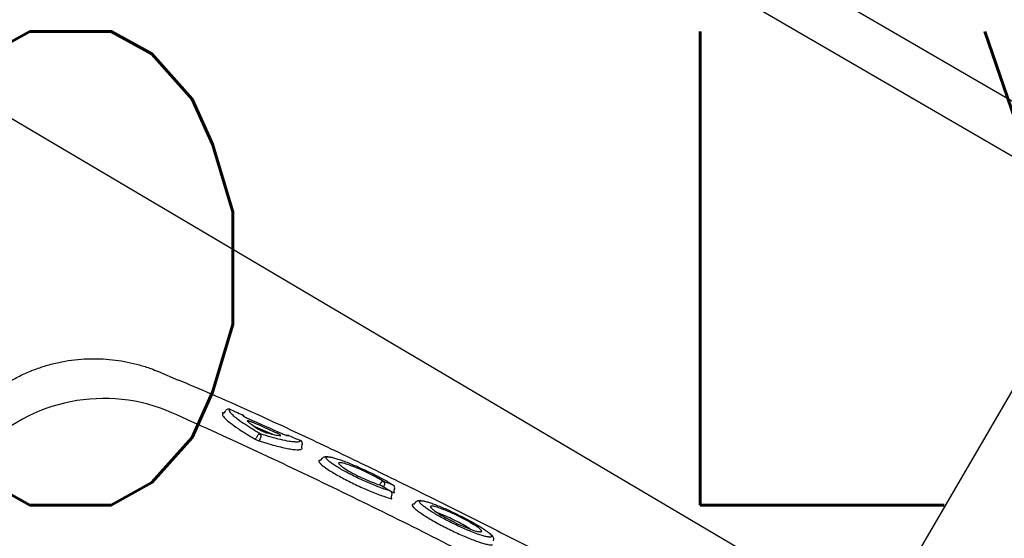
# Model space of a CAD drawing. Header units: millimetres. Extents: x -11575 to 52845, y -36266 to 23021.
# Tile 51 of 184: x 14627 to 14939, y 13942 to 14106. Entities that reach past the tile are written whole.
import ezdxf
from ezdxf.enums import TextEntityAlignment as Align

# ---------------------------------------------------------------- set-up
doc = ezdxf.new("R2010")
doc.units = ezdxf.units.MM
doc.header["$MEASUREMENT"] = 0
doc.layers.get('0').update_dxf_attribs({"lineweight": 5})
doc.layers.add('GREY SCALE', color=9, linetype='Continuous', true_color=0x808080)
doc.layers.add('GREYSCALE', color=9, linetype='Continuous', lineweight=0, true_color=0x808080)
doc.layers.add('M-MEP-ELLG-TEXT', color=7, linetype='Continuous', lineweight=20)
doc.styles.add('ROMANS-100', font='romans.shx')
doc.styles.get("Standard").update_dxf_attribs({"font": 'romans.shx'})

# ---------------------------------------------------------------- blocks, each defined once
blk = doc.blocks.new('FLOOR PLAN')
at = {"layer": 'GREYSCALE', "color": 0, "lineweight": -2}
for p, q in [((15237.47, 14498.25), (14648, 13484.58)), ((15168.51, 13948, -57105.4), (14804.56, 14159.65, -57105.4)), ((15173.95, 13927.44, -57105.4), (14784, 14154.21, -57105.4)), ((15165.22, 13754.86, -57105.36), (14621.68, 14076.42, -57105.36)), ((14671.07, 13994.6, -57105.4), (14671.07, 13994.61, -57105.4)), ((14671.08, 13994.63, -57105.4), (14677.31, 13991.95, -57105.4)), ((14693.65, 13982.71, -57105.4), (14693.66, 13982.72, -57105.4)), ((14691.37, 13981.56, -57105.4), (14691.33, 13980.9, -57105.4)), ((14692.55, 13982.51, -57105.4), (14692.44, 13982.38, -57105.4)), ((14701.09, 13977.48, -57105.4), (14707.13, 13974.82, -57105.4)), ((14702.43, 13974.4, -57105.4), (14701.97, 13973.62, -57105.4)), ((14703.13, 13973.19, -57105.4), (14703.48, 13973.77, -57105.4)), ((14716.54, 13971.48, -57105.4), (14716.32, 13971, -57105.4)), ((14716.53, 13971.45, -57105.4), (14716.57, 13971.56, -57105.4)), ((14722.49, 13966.58, -57105.4), (14722.94, 13967.21, -57105.4)), ((14745.26, 13958.78, -57105.4), (14745.38, 13958.73, -57105.4)), ((14744.42, 13956.86, -57105.4), (14744.53, 13956.81, -57105.4)), ((14744.69, 13956.65, -57105.4), (14745.23, 13956.46, -57105.4)), ((14744.91, 13955.56, -57105.4), (14744.7, 13955.08, -57105.4)), ((14745.75, 13957.49, -57105.4), (14745.54, 13957, -57105.4)), ((14752.02, 13952.7, -57105.4), (14752.47, 13953.32, -57105.4))]:
    blk.add_line(p, q, dxfattribs=at)
for centre, radius, start, end in [((21130.68, 10361.07), 7752.88, 141.708854, 166.516628), ((21130.68, 10361.07), 7602.52, 141.773276, 166.244763), ((14653.83, 13932.08, -57105.4), 54.05, 68.4516, 138.3199), ((14693.26, 13981.8, -57105.4), 1, 66.5064, 134.8263), ((14693.25, 13981.8, -57105.4), 0.996, 66.1723, 134.7386), ((14697.31, 13980.03, -57105.4), 1, 21.2376, 66.6275), ((14701.54, 13973.83, -57105.4), 0.474, 267.8223, 333.2128), ((14703.27, 13973.97, -57105.4), 0.947, 87.7399, 153.2659), ((14702.57, 13974.22, -57105.4), 1.02, 333.7753, 43.1339), ((14711.96, 13973.53, -57105.4), 0.997, 65.4305, 111.597), ((14703.59, 13972.96, -57105.4), 0.509, 153.8273, 223.0389), ((14715.63, 13971.88, -57105.4), 0.999, 341.5559, 65.958), ((14742.21, 13958.89, -57105.4), 0.948, 77.4282, 149.5173), ((14741.71, 13959.13, -57105.4), 0.981, 331.8649, 44.0368), ((14744.83, 13957.88, -57105.4), 1, 336.5399, 57.0843), ((14744, 13955.96, -57105.4), 1, 336.4853, 58.2041)]:
    blk.add_arc(centre, radius, start, end, dxfattribs=at)
at = {"layer": 'GREYSCALE', "color": 0, "lineweight": -2, "ltscale": 0.25}
for centre, radius, start, end in [((21162.38, 10254.78), 7836.99, 141.329977, 165.793479), ((21207.44, 10240.08), 7731.89, 141.956801, 165.483737)]:
    blk.add_arc(centre, radius, start, end, dxfattribs=at)
at = {"layer": 'GREYSCALE', "color": 0, "lineweight": -2}
for points, knots in [([(14610.63, 13980.5, -57105.4), (14610.65, 13980.52, -57105.4), (14611.47, 13981.54, -57105.4), (14613.3, 13983.39, -57105.4), (14616.12, 13986.02, -57105.4), (14619.16, 13988.42, -57105.4), (14622.36, 13990.61, -57105.4), (14625.83, 13992.62, -57105.4), (14629.55, 13994.41, -57105.4), (14633.5, 13995.94, -57105.4), (14637.5, 13997.13, -57105.4), (14641.53, 13998, -57105.4), (14645.57, 13998.54, -57105.4), (14649.59, 13998.78, -57105.4), (14653.57, 13998.71, -57105.4), (14657.49, 13998.35, -57105.4), (14661.32, 13997.71, -57105.4), (14665.06, 13996.8, -57105.4), (14668.32, 13995.79, -57105.4), (14670.29, 13994.97, -57105.4), (14671.09, 13994.64, -57105.4)], [0, 0, 0, 0, 0.001134, 0.05921, 0.117416, 0.175724, 0.234114, 0.292568, 0.357035, 0.420781, 0.483687, 0.545808, 0.607185, 0.667848, 0.727816, 0.787098, 0.845698, 0.903609, 0.960817, 1, 1, 1, 1]), ([(14677.35, 13992.04, -57105.4), (14680.8, 13990.58, -57105.4), (14688.29, 13987.43, -57105.4), (14699.09, 13982.61, -57105.4), (14709.43, 13977.88, -57105.4), (14718.61, 13973.59, -57105.4), (14727.95, 13969.15, -57105.4), (14737.44, 13964.57, -57105.4), (14747.04, 13959.88, -57105.4), (14756.86, 13955.04, -57105.4), (14766.84, 13950.05, -57105.4), (14776.97, 13944.94, -57105.4), (14786.03, 13940.33, -57105.4), (14793.99, 13936.26, -57105.4), (14800.87, 13932.73, -57105.4), (14807.75, 13929.19, -57105.4), (14814.88, 13925.53, -57105.4), (14820.88, 13922.45, -57105.4), (14825.72, 13919.97, -57105.4), (14829.75, 13917.92, -57105.4), (14833.99, 13915.76, -57105.4), (14837.92, 13913.77, -57105.4), (14841.18, 13912.11, -57105.4), (14843.89, 13910.72, -57105.4), (14846.31, 13909.45, -57105.4), (14848.71, 13908.17, -57105.4), (14850.04, 13907.41, -57105.4), (14855.57, 13904.08, -57105.4)], [0, 0, 0, 0, 0.063316, 0.137046, 0.187379, 0.237747, 0.288072, 0.337874, 0.387718, 0.437523, 0.488782, 0.540075, 0.591317, 0.625909, 0.660493, 0.695746, 0.730982, 0.771161, 0.791716, 0.812265, 0.841912, 0.872106, 0.896195, 0.920292, 0.944907, 0.969526, 1, 1, 1, 1]), ([(14694.41, 13981.09, -57105.4), (14694.33, 13981.15, -57105.4), (14694.05, 13981.4, -57105.4), (14693.76, 13981.81, -57105.4), (14693.45, 13982.36, -57105.4), (14693.58, 13982.59, -57105.4), (14693.65, 13982.71, -57105.4)], [0, 0, 0, 0, 0.074197, 0.28708, 0.641001, 1, 1, 1, 1]), ([(14693.65, 13982.71, -57105.4), (14694.27, 13982.45, -57105.4), (14694.88, 13982.18, -57105.4), (14695.49, 13981.91, -57105.4), (14696.23, 13981.59, -57105.4), (14696.97, 13981.27, -57105.4), (14697.71, 13980.95, -57105.4)], [0, 0, 0, 0, 0.002, 0.002, 0.002, 0.004411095, 0.004411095, 0.004411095, 0.004411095]), ([(14775.09, 13933.5, -57105.4), (14758.38, 13942.16, -57105.4), (14741.58, 13950.56, -57105.4), (14716.23, 13962.77, -57105.4), (14707.75, 13966.78, -57105.4), (14690.75, 13974.66, -57105.4), (14682.23, 13978.54, -57105.4), (14673.68, 13982.35, -57105.4)], [0, 0, 0, 0, 0.5, 0.5, 0.75, 0.75, 1, 1, 1, 1]), ([(14691.33, 13980.9, -57105.4), (14691.54, 13980.57, -57105.4), (14691.96, 13979.92, -57105.4), (14693.69, 13978.44, -57105.4), (14695.46, 13977.16, -57105.4), (14697.28, 13975.95, -57105.4), (14698.93, 13974.89, -57105.4), (14700.66, 13973.87, -57105.4), (14701.52, 13973.36, -57105.4)], [0, 0, 0, 0, 0.21968, 0.439192, 0.658685, 0.696773, 0.849384, 1, 1, 1, 1]), ([(14691.64, 13981.53, -57105.4), (14691.59, 13981.55, -57105.4), (14691.44, 13981.59, -57105.4), (14691.4, 13981.57, -57105.4), (14691.37, 13981.56, -57105.4)], [0, 0, 0, 0, 0.370215, 1, 1, 1, 1]), ([(14691.64, 13981.53, -57105.4), (14691.64, 13981.53, -57105.4), (14691.64, 13981.53, -57105.4), (14691.65, 13981.53, -57105.4), (14691.68, 13981.54, -57105.4), (14691.78, 13981.56, -57105.4), (14691.89, 13981.62, -57105.4), (14691.94, 13981.69, -57105.4), (14691.94, 13981.69, -57105.4)], [0, 0, 0, 0, 0.014276, 0.209132, 0.380371, 0.579352, 0.841929, 1, 1, 1, 1]), ([(14691.94, 13981.69, -57105.4), (14691.97, 13981.74, -57105.4), (14692.15, 13981.99, -57105.4), (14692.32, 13982.22, -57105.4), (14692.44, 13982.38, -57105.4)], [0, 0, 0, 0, 0.205831, 1, 1, 1, 1]), ([(14703.31, 13974.92, -57105.4), (14702.29, 13975.52, -57105.4), (14700.22, 13976.75, -57105.4), (14697.64, 13978.45, -57105.4), (14695.56, 13979.97, -57105.4), (14694.78, 13980.73, -57105.4), (14694.41, 13981.09, -57105.4)], [0, 0, 0, 0, 0.240852, 0.487107, 0.75984, 1, 1, 1, 1]), ([(14697.73, 13980.75, -57105.4), (14697.74, 13980.71, -57105.4), (14697.79, 13980.66, -57105.4), (14697.93, 13980.56, -57105.4), (14697.99, 13980.53, -57105.4), (14698.11, 13980.45, -57105.4), (14698.18, 13980.41, -57105.4), (14698.34, 13980.32, -57105.4), (14698.43, 13980.27, -57105.4), (14698.61, 13980.17, -57105.4), (14698.71, 13980.12, -57105.4), (14699.01, 13979.97, -57105.4), (14699.23, 13979.87, -57105.4), (14699.46, 13979.77, -57105.4)], [0, 0, 0, 0, 0.25, 0.25, 0.375, 0.375, 0.5, 0.5, 0.625, 0.625, 0.75, 0.75, 1, 1, 1, 1]), ([(14701.09, 13978.48, -57105.4), (14700.94, 13978.54, -57105.4), (14700.8, 13978.6, -57105.4), (14700.51, 13978.72, -57105.4), (14700.37, 13978.77, -57105.4), (14700.1, 13978.87, -57105.4), (14699.98, 13978.91, -57105.4), (14699.75, 13978.98, -57105.4), (14699.65, 13979.01, -57105.4), (14699.38, 13979.08, -57105.4), (14699.26, 13979.09, -57105.4), (14699.18, 13979.06, -57105.4), (14699.17, 13979.04, -57105.4), (14699.18, 13979, -57105.4), (14699.21, 13978.96, -57105.4), (14699.25, 13978.93, -57105.4)], [0, 0, 0, 0, 0.125, 0.125, 0.25, 0.25, 0.375, 0.375, 0.5, 0.5, 0.75, 0.75, 0.875, 0.875, 1, 1, 1, 1]), ([(14699.25, 13978.93, -57105.4), (14699.42, 13978.77, -57105.4), (14699.61, 13978.6, -57105.4), (14700.06, 13978.24, -57105.4), (14700.31, 13978.05, -57105.4), (14701.13, 13977.45, -57105.4), (14701.78, 13977.01, -57105.4), (14702.52, 13976.53, -57105.4)], [0, 0, 0, 0, 0.25, 0.25, 0.5, 0.5, 1, 1, 1, 1]), ([(14708.05, 13975.41, -57105.4), (14707.44, 13975.68, -57105.4), (14706.83, 13975.95, -57105.4), (14706.22, 13976.22, -57105.4), (14704.51, 13976.98, -57105.4), (14702.8, 13977.73, -57105.4), (14701.09, 13978.48, -57105.4)], [0, 0, 0, 0, 0.002, 0.002, 0.002, 0.00758254, 0.00758254, 0.00758254, 0.00758254]), ([(14702.52, 13976.53, -57105.4), (14702.6, 13976.48, -57105.4), (14702.69, 13976.43, -57105.4), (14702.89, 13976.32, -57105.4), (14703, 13976.26, -57105.4), (14703.23, 13976.14, -57105.4), (14703.35, 13976.08, -57105.4), (14703.6, 13975.96, -57105.4), (14703.73, 13975.9, -57105.4), (14703.98, 13975.79, -57105.4), (14704.12, 13975.73, -57105.4), (14704.38, 13975.62, -57105.4), (14704.5, 13975.57, -57105.4), (14704.75, 13975.48, -57105.4), (14704.86, 13975.44, -57105.4), (14705.09, 13975.37, -57105.4), (14705.19, 13975.33, -57105.4), (14705.28, 13975.31, -57105.4)], [0, 0, 0, 0, 0.125, 0.125, 0.25, 0.25, 0.375, 0.375, 0.5, 0.5, 0.625, 0.625, 0.75, 0.75, 0.875, 0.875, 1, 1, 1, 1]), ([(14701.52, 13973.36, -57105.4), (14701.64, 13973.29, -57105.4), (14701.77, 13973.22, -57105.4), (14702.05, 13973.08, -57105.4), (14702.2, 13973.01, -57105.4), (14702.51, 13972.88, -57105.4), (14702.66, 13972.81, -57105.4), (14702.95, 13972.7, -57105.4), (14703.09, 13972.65, -57105.4), (14703.22, 13972.61, -57105.4)], [0, 0, 0, 0, 0.25, 0.25, 0.5, 0.5, 0.75, 0.75, 1, 1, 1, 1]), ([(14714.04, 13972.39, -57105.4), (14713.55, 13972.43, -57105.4), (14712.43, 13972.52, -57105.4), (14709.9, 13973.06, -57105.4), (14706.82, 13973.84, -57105.4), (14704.49, 13974.56, -57105.4), (14703.31, 13974.92, -57105.4)], [0, 0, 0, 0, 0.220226, 0.504612, 0.749666, 1, 1, 1, 1]), ([(14705.28, 13975.31, -57105.4), (14705.74, 13975.18, -57105.4), (14706.18, 13975.06, -57105.4), (14707, 13974.85, -57105.4), (14707.39, 13974.76, -57105.4), (14708.48, 13974.52, -57105.4), (14709.1, 13974.41, -57105.4), (14709.61, 13974.36, -57105.4)], [0, 0, 0, 0, 0.25, 0.25, 0.5, 0.5, 1, 1, 1, 1]), ([(14709.61, 13974.36, -57105.4), (14709.73, 13974.35, -57105.4), (14709.78, 13974.37, -57105.4), (14709.76, 13974.44, -57105.4), (14709.73, 13974.47, -57105.4), (14709.65, 13974.55, -57105.4), (14709.59, 13974.6, -57105.4), (14709.43, 13974.7, -57105.4), (14709.34, 13974.76, -57105.4), (14709.13, 13974.88, -57105.4), (14709.01, 13974.94, -57105.4), (14708.76, 13975.08, -57105.4), (14708.62, 13975.14, -57105.4), (14708.34, 13975.28, -57105.4), (14708.2, 13975.34, -57105.4), (14708.05, 13975.41, -57105.4)], [0, 0, 0, 0, 0.25, 0.25, 0.375, 0.375, 0.5, 0.5, 0.625, 0.625, 0.75, 0.75, 0.875, 0.875, 1, 1, 1, 1]), ([(14710.21, 13975, -57105.4), (14710.43, 13974.9, -57105.4), (14710.66, 13974.81, -57105.4), (14710.98, 13974.68, -57105.4), (14711.09, 13974.64, -57105.4), (14711.29, 13974.56, -57105.4), (14711.38, 13974.53, -57105.4), (14711.56, 13974.47, -57105.4), (14711.64, 13974.44, -57105.4), (14711.79, 13974.4, -57105.4), (14711.86, 13974.38, -57105.4), (14712.04, 13974.34, -57105.4), (14712.12, 13974.33, -57105.4), (14712.16, 13974.34, -57105.4)], [0, 0, 0, 0, 0.25, 0.25, 0.375, 0.375, 0.5, 0.5, 0.625, 0.625, 0.75, 0.75, 1, 1, 1, 1]), ([(14712.38, 13974.44, -57105.4), (14712.99, 13974.16, -57105.4), (14713.6, 13973.89, -57105.4), (14714.21, 13973.61, -57105.4), (14714.81, 13973.34, -57105.4), (14715.42, 13973.07, -57105.4), (14716.03, 13972.79, -57105.4)], [0, 0, 0, 0, 0.002, 0.002, 0.002, 0.003999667, 0.003999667, 0.003999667, 0.003999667]), ([(14703.22, 13972.61, -57105.4), (14703.46, 13972.54, -57105.4), (14703.71, 13972.46, -57105.4), (14704.19, 13972.31, -57105.4), (14704.91, 13972.09, -57105.4), (14705.6, 13971.89, -57105.4), (14706.94, 13971.5, -57105.4), (14707.79, 13971.27, -57105.4), (14709.38, 13970.86, -57105.4), (14710.13, 13970.68, -57105.4), (14711.54, 13970.37, -57105.4), (14712.18, 13970.25, -57105.4), (14713.91, 13969.96, -57105.4), (14714.82, 13969.88, -57105.4), (14715.63, 13969.93, -57105.4), (14715.78, 13969.95, -57105.4), (14716.03, 13969.99, -57105.4), (14716.14, 13970.02, -57105.4), (14716.42, 13970.14, -57105.4), (14716.54, 13970.25, -57105.4), (14716.58, 13970.38, -57105.4)], [0, 0, 0, 0, 0.03125, 0.03125, 0.0625, 0.125, 0.125, 0.25, 0.25, 0.375, 0.375, 0.5, 0.5, 0.75, 0.75, 0.8125, 0.8125, 0.875, 0.875, 1, 1, 1, 1]), ([(14716.03, 13972.79, -57105.4), (14715.91, 13972.66, -57105.4), (14715.66, 13972.4, -57105.4), (14714.92, 13972.29, -57105.4), (14714.18, 13972.37, -57105.4), (14714.04, 13972.39, -57105.4)], [0, 0, 0, 0, 0.4433, 0.896253, 1, 1, 1, 1]), ([(14716.32, 13971, -57105.4), (14716.31, 13970.95, -57105.4), (14716.28, 13970.87, -57105.4), (14716.29, 13970.73, -57105.4), (14716.34, 13970.63, -57105.4), (14716.38, 13970.57, -57105.4), (14716.41, 13970.55, -57105.4), (14716.41, 13970.55, -57105.4), (14716.41, 13970.55, -57105.4)], [0, 0, 0, 0, 0.175463, 0.400939, 0.589495, 0.747071, 0.890518, 1, 1, 1, 1]), ([(14716.58, 13970.38, -57105.4), (14716.58, 13970.39, -57105.4), (14716.57, 13970.43, -57105.4), (14716.51, 13970.49, -57105.4), (14716.41, 13970.55, -57105.4), (14716.41, 13970.55, -57105.4)], [0, 0, 0, 0, 0.3650586, 0.9797373, 1, 1, 1, 1]), ([(14722.94, 13967.21, -57105.4), (14723.01, 13967.25, -57105.4), (14723.14, 13967.5, -57105.4), (14723.54, 13967.67, -57105.4), (14724, 13967.78, -57105.4), (14724.39, 13967.79, -57105.4), (14724.71, 13967.74, -57105.4), (14725.13, 13967.64, -57105.4)], [0, 0, 0, 0, 0.085263, 0.298133, 0.53129, 0.85157, 1, 1, 1, 1]), ([(14724.65, 13966.63, -57105.4), (14724.54, 13966.74, -57105.4), (14724.23, 13967.04, -57105.4), (14724.08, 13967.37, -57105.4), (14724.2, 13967.62, -57105.4), (14724.55, 13967.71, -57105.4), (14724.98, 13967.65, -57105.4), (14725.13, 13967.64, -57105.4)], [0, 0, 0, 0, 0.142974, 0.381895, 0.621008, 0.867279, 1, 1, 1, 1]), ([(14725.13, 13967.64, -57105.4), (14725.23, 13967.63, -57105.4), (14725.58, 13967.6, -57105.4), (14726.48, 13967.38, -57105.4), (14727.82, 13966.99, -57105.4), (14729.41, 13966.44, -57105.4), (14731.18, 13965.76, -57105.4), (14733.07, 13964.99, -57105.4), (14735.07, 13964.12, -57105.4), (14737.07, 13963.19, -57105.4), (14739.06, 13962.23, -57105.4), (14740.93, 13961.28, -57105.4), (14742.65, 13960.35, -57105.4), (14744.12, 13959.5, -57105.4), (14744.9, 13959.01, -57105.4), (14745.26, 13958.78, -57105.4)], [0, 0, 0, 0, 0.034967, 0.11668, 0.198521, 0.28284, 0.363401, 0.446271, 0.52675, 0.609595, 0.689692, 0.772207, 0.85087, 0.93183, 1, 1, 1, 1]), ([(14722.11, 13966.52, -57105.4), (14722.05, 13966.51, -57105.4), (14721.82, 13966.48, -57105.4), (14721.75, 13966.29, -57105.4), (14721.91, 13966.05, -57105.4), (14721.96, 13965.96, -57105.4)], [0, 0, 0, 0, 0.160118, 0.714475, 1, 1, 1, 1]), ([(14721.96, 13965.96, -57105.4), (14721.99, 13965.89, -57105.4), (14722.09, 13965.68, -57105.4), (14722.66, 13965.14, -57105.4), (14723.61, 13964.39, -57105.4), (14724.91, 13963.5, -57105.4), (14726.47, 13962.53, -57105.4), (14728.28, 13961.5, -57105.4), (14730.26, 13960.44, -57105.4), (14732.37, 13959.38, -57105.4), (14734.55, 13958.34, -57105.4), (14736.75, 13957.36, -57105.4), (14738.91, 13956.45, -57105.4), (14740.96, 13955.66, -57105.4), (14742.91, 13954.96, -57105.4), (14744.01, 13954.63, -57105.4), (14744.59, 13954.45, -57105.4)], [0, 0, 0, 0, 0.036944, 0.111064, 0.185167, 0.25898, 0.332797, 0.405887, 0.478972, 0.551758, 0.624553, 0.69822, 0.771885, 0.845998, 0.920119, 1, 1, 1, 1]), ([(14722.49, 13966.58, -57105.4), (14722.48, 13966.58, -57105.4), (14722.27, 13966.6, -57105.4), (14722.19, 13966.56, -57105.4), (14722.11, 13966.52, -57105.4)], [0, 0, 0, 0, 0.031421, 1, 1, 1, 1]), ([(14744.42, 13956.86, -57105.4), (14743.94, 13957, -57105.4), (14742.97, 13957.3, -57105.4), (14741.25, 13957.91, -57105.4), (14739.37, 13958.64, -57105.4), (14737.4, 13959.47, -57105.4), (14735.38, 13960.38, -57105.4), (14733.4, 13961.32, -57105.4), (14731.48, 13962.29, -57105.4), (14729.71, 13963.24, -57105.4), (14728.12, 13964.16, -57105.4), (14726.75, 13965.01, -57105.4), (14725.64, 13965.78, -57105.4), (14724.94, 13966.32, -57105.4), (14724.71, 13966.56, -57105.4), (14724.65, 13966.63, -57105.4)], [0, 0, 0, 0, 0.081121, 0.164592, 0.245691, 0.329206, 0.409093, 0.49132, 0.570813, 0.652715, 0.73066, 0.81084, 0.889237, 0.969944, 1, 1, 1, 1]), ([(14728.86, 13965.79, -57105.4), (14728.58, 13965.8, -57105.4), (14728.01, 13965.81, -57105.4), (14728.01, 13965.51, -57105.4), (14728.42, 13965.18, -57105.4), (14728.47, 13965.14, -57105.4)], [0, 0, 0, 0, 0.4462454, 0.9349282, 1, 1, 1, 1]), ([(14728.47, 13965.14, -57105.4), (14728.72, 13964.91, -57105.4), (14729.26, 13964.42, -57105.4), (14731.07, 13963.29, -57105.4), (14733.41, 13962.01, -57105.4), (14736.08, 13960.72, -57105.4), (14738.74, 13959.58, -57105.4), (14740.59, 13958.9, -57105.4), (14741.45, 13958.63, -57105.4), (14741.66, 13958.56, -57105.4)], [0, 0, 0, 0, 0.140566, 0.301933, 0.463305, 0.622013, 0.785773, 0.94855, 1, 1, 1, 1]), ([(14742.41, 13959.82, -57105.4), (14741.76, 13960.21, -57105.4), (14740.49, 13960.99, -57105.4), (14737.91, 13962.32, -57105.4), (14735.23, 13963.57, -57105.4), (14732.6, 13964.67, -57105.4), (14730.43, 13965.43, -57105.4), (14729.14, 13965.81, -57105.4), (14728.88, 13965.79, -57105.4), (14728.86, 13965.79, -57105.4)], [0, 0, 0, 0, 0.170858, 0.332147, 0.492014, 0.656195, 0.819988, 0.986588, 1, 1, 1, 1]), ([(14741.66, 13958.56, -57105.4), (14742.1, 13958.29, -57105.4), (14742.54, 13958.02, -57105.4), (14742.98, 13957.75, -57105.4), (14743.46, 13957.45, -57105.4), (14743.94, 13957.15, -57105.4), (14744.42, 13956.86, -57105.4)], [0, 0, 0, 0, 0.002000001, 0.002000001, 0.002000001, 0.004171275, 0.004171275, 0.004171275, 0.004171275]), ([(14742.28, 13958.18, -57105.4), (14742.32, 13958.25, -57105.4), (14742.42, 13958.41, -57105.4), (14742.51, 13958.57, -57105.4), (14742.57, 13958.67, -57105.4)], [0, 0, 0, 0, 0.397181, 1, 1, 1, 1]), ([(14745.26, 13958.78, -57105.4), (14744.78, 13958.96, -57105.4), (14744.29, 13959.14, -57105.4), (14743.8, 13959.31, -57105.4), (14743.34, 13959.48, -57105.4), (14742.88, 13959.65, -57105.4), (14742.41, 13959.82, -57105.4)], [0, 0, 0, 0, 0.002000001, 0.002000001, 0.002000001, 0.003901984, 0.003901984, 0.003901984, 0.003901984]), ([(14744.59, 13954.45, -57105.4), (14744.65, 13954.44, -57105.4), (14744.81, 13954.4, -57105.4), (14744.96, 13954.39, -57105.4), (14744.96, 13954.47, -57105.4), (14744.88, 13954.56, -57105.4), (14744.77, 13954.64, -57105.4), (14744.76, 13954.64, -57105.4)], [0, 0, 0, 0, 0.170931, 0.43557, 0.700344, 0.964272, 1, 1, 1, 1]), ([(14744.7, 13955.08, -57105.4), (14744.7, 13955.07, -57105.4), (14744.67, 13955.02, -57105.4), (14744.66, 13954.9, -57105.4), (14744.68, 13954.76, -57105.4), (14744.72, 13954.67, -57105.4), (14744.75, 13954.65, -57105.4), (14744.76, 13954.65, -57105.4), (14744.76, 13954.64, -57105.4)], [0, 0, 0, 0, 0.005493, 0.289143, 0.515025, 0.705708, 0.87243, 1, 1, 1, 1]), ([(14745.23, 13956.46, -57105.4), (14745.38, 13956.41, -57105.4), (14745.51, 13956.37, -57105.4), (14745.69, 13956.32, -57105.4), (14745.75, 13956.32, -57105.4), (14745.79, 13956.34, -57105.4), (14745.79, 13956.35, -57105.4), (14745.78, 13956.38, -57105.4), (14745.76, 13956.4, -57105.4), (14745.72, 13956.45, -57105.4), (14745.69, 13956.47, -57105.4), (14745.61, 13956.53, -57105.4), (14745.59, 13956.54, -57105.4), (14745.57, 13956.56, -57105.4)], [0, 0, 0, 0, 0.25, 0.25, 0.5, 0.5, 0.625, 0.625, 0.75, 0.75, 0.875, 0.875, 1, 1, 1, 1]), ([(14745.54, 13957, -57105.4), (14745.52, 13956.94, -57105.4), (14745.49, 13956.83, -57105.4), (14745.51, 13956.68, -57105.4), (14745.55, 13956.59, -57105.4), (14745.56, 13956.58, -57105.4), (14745.56, 13956.57, -57105.4), (14745.56, 13956.57, -57105.4), (14745.57, 13956.56, -57105.4)], [0, 0, 0, 0, 0.254985, 0.463826, 0.637296, 0.783337, 0.926867, 1, 1, 1, 1]), ([(14751.62, 13952.65, -57105.4), (14751.56, 13952.63, -57105.4), (14751.31, 13952.59, -57105.4), (14751.36, 13952.39, -57105.4), (14751.39, 13952.24, -57105.4)], [0, 0, 0, 0, 0.258674, 1, 1, 1, 1]), ([(14751.39, 13952.24, -57105.4), (14751.5, 13952.06, -57105.4), (14751.69, 13951.73, -57105.4), (14752.5, 13950.99, -57105.4), (14753.57, 13950.17, -57105.4), (14754.95, 13949.23, -57105.4), (14756.57, 13948.22, -57105.4), (14758.42, 13947.15, -57105.4), (14760.4, 13946.06, -57105.4), (14762.49, 13944.98, -57105.4), (14764.63, 13943.94, -57105.4), (14766.75, 13942.97, -57105.4), (14768.82, 13942.08, -57105.4), (14770.76, 13941.31, -57105.4), (14772.52, 13940.67, -57105.4), (14774.05, 13940.19, -57105.4), (14775.3, 13939.88, -57105.4), (14776.25, 13939.74, -57105.4), (14776.59, 13939.8, -57105.4), (14776.76, 13939.84, -57105.4)], [0, 0, 0, 0, 0.066966, 0.12566, 0.184351, 0.242449, 0.30055, 0.358196, 0.415842, 0.473121, 0.530398, 0.588231, 0.646066, 0.704525, 0.762985, 0.822038, 0.881088, 0.940546, 1, 1, 1, 1]), ([(14752.02, 13952.7, -57105.4), (14751.99, 13952.71, -57105.4), (14751.77, 13952.73, -57105.4), (14751.68, 13952.68, -57105.4), (14751.62, 13952.65, -57105.4)], [0, 0, 0, 0, 0.269637, 1, 1, 1, 1]), ([(14752.47, 13953.32, -57105.4), (14752.53, 13953.37, -57105.4), (14752.66, 13953.6, -57105.4), (14753.06, 13953.78, -57105.4), (14753.51, 13953.89, -57105.4), (14753.9, 13953.9, -57105.4), (14754.22, 13953.85, -57105.4), (14754.65, 13953.73, -57105.4)], [0, 0, 0, 0, 0.0760045, 0.2920195, 0.5221541, 0.8303026, 1, 1, 1, 1]), ([(14754.21, 13952.71, -57105.4), (14754.14, 13952.77, -57105.4), (14753.86, 13953.03, -57105.4), (14753.64, 13953.4, -57105.4), (14753.68, 13953.7, -57105.4), (14754.05, 13953.81, -57105.4), (14754.48, 13953.75, -57105.4), (14754.65, 13953.73, -57105.4)], [0, 0, 0, 0, 0.074975, 0.308763, 0.600633, 0.840221, 1, 1, 1, 1]), ([(14775.46, 13942.29, -57105.4), (14775.29, 13942.31, -57105.4), (14774.86, 13942.37, -57105.4), (14773.83, 13942.63, -57105.4), (14772.46, 13943.07, -57105.4), (14770.85, 13943.65, -57105.4), (14769.08, 13944.36, -57105.4), (14767.2, 13945.18, -57105.4), (14765.25, 13946.08, -57105.4), (14763.31, 13947.03, -57105.4), (14761.44, 13948.01, -57105.4), (14759.67, 13948.98, -57105.4), (14758.07, 13949.92, -57105.4), (14756.65, 13950.82, -57105.4), (14755.49, 13951.62, -57105.4), (14754.65, 13952.27, -57105.4), (14754.34, 13952.58, -57105.4), (14754.21, 13952.71, -57105.4)], [0, 0, 0, 0, 0.045419, 0.115839, 0.186799, 0.257754, 0.32863, 0.399501, 0.469663, 0.539816, 0.608957, 0.678085, 0.746838, 0.815591, 0.884388, 0.95319, 1, 1, 1, 1]), ([(14754.65, 13953.73, -57105.4), (14754.73, 13953.72, -57105.4), (14755.03, 13953.7, -57105.4), (14755.87, 13953.48, -57105.4), (14757.14, 13953.09, -57105.4), (14758.66, 13952.54, -57105.4), (14760.36, 13951.86, -57105.4), (14762.2, 13951.07, -57105.4), (14764.12, 13950.19, -57105.4), (14766.06, 13949.25, -57105.4), (14767.97, 13948.28, -57105.4), (14769.8, 13947.31, -57105.4), (14771.48, 13946.36, -57105.4), (14772.98, 13945.47, -57105.4), (14774.26, 13944.64, -57105.4), (14775.25, 13943.92, -57105.4), (14775.85, 13943.45, -57105.4), (14776.01, 13943.26, -57105.4), (14776.03, 13943.23, -57105.4)], [0, 0, 0, 0, 0.023226, 0.092931, 0.162639, 0.232676, 0.302714, 0.372201, 0.441684, 0.510683, 0.579678, 0.648044, 0.716408, 0.784299, 0.852186, 0.919822, 0.987451, 1, 1, 1, 1]), ([(14757.79, 13952.07, -57105.4), (14757.62, 13952.07, -57105.4), (14757.13, 13952.1, -57105.4), (14756.96, 13951.91, -57105.4), (14757.37, 13951.53, -57105.4), (14757.44, 13951.46, -57105.4)], [0, 0, 0, 0, 0.294516, 0.862877, 1, 1, 1, 1]), ([(14772.83, 13944.76, -57105.4), (14772.82, 13944.78, -57105.4), (14772.62, 13945.03, -57105.4), (14771.42, 13945.85, -57105.4), (14769.34, 13947.11, -57105.4), (14766.74, 13948.5, -57105.4), (14764, 13949.83, -57105.4), (14761.37, 13950.97, -57105.4), (14759.23, 13951.75, -57105.4), (14758.09, 13952.06, -57105.4), (14757.8, 13952.07, -57105.4), (14757.79, 13952.07, -57105.4)], [0, 0, 0, 0, 0.015121, 0.155418, 0.294804, 0.433435, 0.572075, 0.71203, 0.853105, 0.994782, 1, 1, 1, 1]), ([(14757.44, 13951.46, -57105.4), (14757.61, 13951.27, -57105.4), (14758.01, 13950.84, -57105.4), (14759.62, 13949.74, -57105.4), (14761.9, 13948.4, -57105.4), (14764.56, 13947.01, -57105.4), (14767.31, 13945.73, -57105.4), (14769.81, 13944.71, -57105.4), (14771.78, 13944.05, -57105.4), (14772.44, 13943.98, -57105.4), (14772.74, 13943.94, -57105.4)], [0, 0, 0, 0, 0.0984, 0.230543, 0.361452, 0.492139, 0.623641, 0.756097, 0.8899, 1, 1, 1, 1]), ([(14769.81, 13944.74, -57105.4), (14769.52, 13944.94, -57105.4), (14768.72, 13945.46, -57105.4), (14766.81, 13946.53, -57105.4), (14764.4, 13947.76, -57105.4), (14762.02, 13948.85, -57105.4), (14760.33, 13949.56, -57105.4), (14759.72, 13949.75, -57105.4), (14759.6, 13949.79, -57105.4)], [0, 0, 0, 0, 0.1171914, 0.3236173, 0.5316923, 0.7421657, 0.9517971, 1, 1, 1, 1]), ([(14772.74, 13943.94, -57105.4), (14772.83, 13943.92, -57105.4), (14773.21, 13943.85, -57105.4), (14773.28, 13943.95, -57105.4), (14773.33, 13944.02, -57105.4)], [0, 0, 0, 0, 0.212645, 1, 1, 1, 1]), ([(14773.33, 13944.02, -57105.4), (14773.34, 13944.06, -57105.4), (14773.39, 13944.21, -57105.4), (14773.07, 13944.53, -57105.4), (14772.83, 13944.76, -57105.4)], [0, 0, 0, 0, 0.26459, 1, 1, 1, 1]), ([(14776.48, 13942.44, -57105.4), (14776.35, 13942.32, -57105.4), (14776.2, 13942.17, -57105.4), (14775.56, 13942.28, -57105.4), (14775.46, 13942.29, -57105.4)], [0, 0, 0, 0, 0.8365957, 1, 1, 1, 1]), ([(14776.03, 13943.23, -57105.4), (14776.18, 13943.08, -57105.4), (14776.5, 13942.74, -57105.4), (14776.49, 13942.55, -57105.4), (14776.48, 13942.44, -57105.4)], [0, 0, 0, 0, 0.453626, 1, 1, 1, 1]), ([(14776.04, 13943.23, -57105.4), (14776.37, 13942.97, -57105.4), (14776.62, 13942.74, -57105.4), (14776.84, 13942.42, -57105.4), (14777.06, 13941.95, -57105.4), (14777.05, 13941.59, -57105.4), (14776.94, 13941.11, -57105.4)], [0, 0, 0, 0, 0.150992, 0.540293, 0.796534, 1, 1, 1, 1])]:
    blk.add_open_spline(points, degree=3, knots=knots, dxfattribs=at)
for points in [[(14697.71, 13980.95, -57105.4), (14697.7, 13980.89, -57105.4), (14697.7, 13980.82, -57105.4), (14697.73, 13980.75, -57105.4)], [(14699.46, 13979.77, -57105.4), (14703.05, 13978.2, -57105.4), (14706.63, 13976.61, -57105.4), (14710.21, 13975, -57105.4)], [(14712.16, 13974.34, -57105.4), (14712.25, 13974.37, -57105.4), (14712.32, 13974.4, -57105.4), (14712.38, 13974.44, -57105.4)], [(14741.21, 13959.08, -57105.4), (14741.12, 13958.93, -57105.4), (14741.03, 13958.79, -57105.4), (14741.02, 13958.77, -57105.4)], [(14741.39, 13959.37, -57105.4), (14741.33, 13959.27, -57105.4), (14741.27, 13959.18, -57105.4), (14741.21, 13959.08, -57105.4)]]:
    blk.add_open_spline(points, degree=3, dxfattribs=at)
blk = doc.blocks.new('ELEC-SO-LVL-EQP-TAG')
at = {"color": 0, "insert": (74.96, -2.54), "char_height": 100, "attachment_point": 4}
blk.add_mtext_dynamic_manual_height_columns('{\\Fromans|c0;SO LVL:}', width=1015.0686, gutter_width=1, heights=[0], dxfattribs=at)
at = {"color": 0, "style": 'ROMANS-100'}
for tag, p in [('SO-EQP', (-0.04, 197.46)), ('SO-LVL', (724.96, -2.54))]:
    blk.add_attdef(tag, text='', height=100, dxfattribs=at).set_placement(p, align=Align.MIDDLE_LEFT)

msp = doc.modelspace()

# ---------------------------------------------------------------- block references
at = {"layer": 'GREY SCALE'}
msp.add_blockref('FLOOR PLAN', (0, 0), dxfattribs=at)
at = {"layer": 'M-MEP-ELLG-TEXT', "xscale": 1.5, "yscale": 1.5, "zscale": 1.5}
msp.add_blockref('ELEC-SO-LVL-EQP-TAG', (14331.5, 14031.18), dxfattribs=at)

doc.saveas('drawing.dxf')
